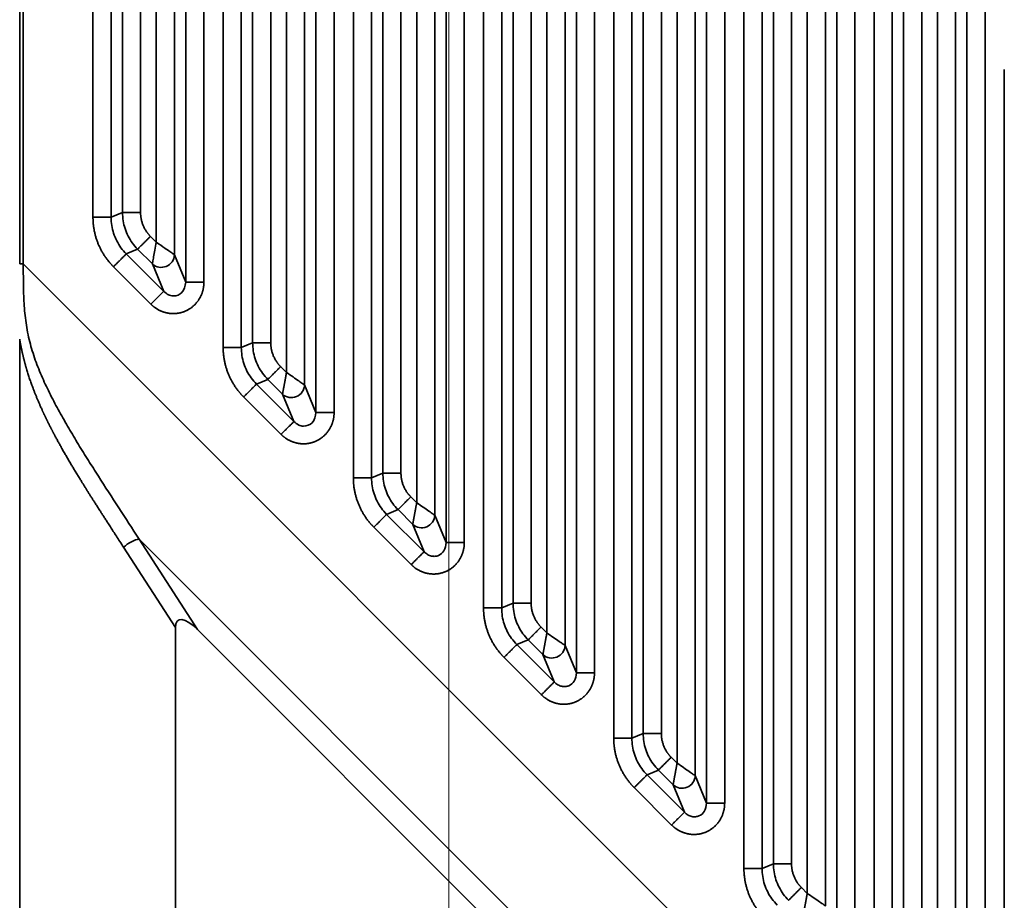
# Model space of a CAD drawing. Header units: millimetres. Extents: x 31 to 1647, y 187 to 975.
# Tile 47 of 151: x 1026 to 1064, y 438 to 471. Entities that reach past the tile are written whole.
import ezdxf

# ---------------------------------------------------------------- set-up
doc = ezdxf.new("R2010")
doc.units = ezdxf.units.MM
doc.layers.add('1', color=7, linetype='Continuous', true_color=0xffffff)
doc.styles.add('kanji2', font='simplex.shx', dxfattribs={"bigfont": 'bigfont.shx'})
doc.dimstyles.get("Standard").update_dxf_attribs({"dimtxt": 0.18, "dimasz": 0.18, "dimexe": 0.18, "dimexo": 0.0625, "dimgap": 0.09, "dimtad": 0, "dimtih": 1, "dimtoh": 1, "dimdec": 4, "dimzin": 0, "dimdsep": 46, "dimtxsty": 'Standard', "dimcen": 0.09, "dimadec": 0, "dimazin": 0, "dimtfac": 1, "dimtdec": 4, "dimtofl": 0, "dimtmove": 0, "dimatfit": 3, "dimfxl": 1, "dimtolj": 1, "dimtzin": 0, "dimarcsym": 0})

# ---------------------------------------------------------------- blocks, each defined once
blk = doc.blocks.new('_U14')
at = {"layer": '1', "color": 146, "lineweight": 13}
for p, q in [((1042.396509, 415.784238), (1042.396509, 818.404317)), ((1619.316509, 415.784238), (1619.316509, 818.404317)), ((1042.396509, 816.404317), (1045.396506, 817.208165)), ((1619.316509, 816.404317), (1616.316506, 817.208165)), ((1042.396509, 816.404317), (1619.316509, 816.404317)), ((1042.396509, 816.404317), (1045.396512, 815.600469)), ((1619.316509, 816.404317), (1616.316512, 815.600469))]:
    blk.add_line(p, q, dxfattribs=at)
at = {"layer": '1', "color": 146, "linetype": 'Continuous', "lineweight": 13, "insert": (1324.478493, 816.170809), "char_height": 3, "attachment_point": 7, "line_spacing_factor": 0.63253, "style": 'kanji2'}
blk.add_mtext('\\W0.9303;576.9', dxfattribs=at)
blk = doc.blocks.new('_Open')
at = {"color": 0, "linetype": 'ByBlock', "lineweight": -2}
for p, q in [((-1, 0.166667), (0, 0)), ((-1, -0.166667), (0, 0)), ((0, 0), (-1, 0))]:
    blk.add_line(p, q, dxfattribs=at)
blk = doc.blocks.new('_U28')
at = {"layer": '1', "color": 146, "lineweight": 13}
for p, q in [((1619.316509, 703.864238), (966.892589, 703.864238)), ((968.892589, 703.864238), (968.088741, 700.864235)), ((968.892589, 703.864238), (968.892589, 415.784238)), ((968.892589, 703.864238), (969.696437, 700.864241)), ((968.892589, 415.784238), (968.088741, 418.784235)), ((968.892589, 415.784238), (969.696437, 418.784241)), ((1619.316509, 415.784238), (966.892589, 415.784238))]:
    blk.add_line(p, q, dxfattribs=at)
at = {"layer": '1', "color": 146, "linetype": 'Continuous', "lineweight": 13, "insert": (969.420097, 553.422222), "char_height": 3, "attachment_point": 7, "rotation": 90, "line_spacing_factor": 0.63253, "style": 'kanji2'}
blk.add_mtext('\\W0.9631;288.1', dxfattribs=at)

msp = doc.modelspace()

# ---------------------------------------------------------------- linework, layer by layer
at = {"layer": '1', "color": 18, "linetype": 'Continuous', "lineweight": 35}
for p, q in [((1062.2906, 431.4149), (1062.2906, 688.2336)), ((1062.9868, 688.2336), (1062.9868, 431.4149)), ((1061.8548, 687.1815), (1061.8548, 432.467)), ((1061.1587, 432.9472), (1061.1587, 686.7013)), ((1058.7262, 433.9065), (1058.7262, 685.7419)), ((1059.4224, 685.7419), (1059.4224, 433.9065)), ((1059.8582, 434.087), (1059.8582, 685.5614)), ((1060.5544, 685.5614), (1060.5544, 434.087)), ((1057.2906, 436.4149), (1057.2906, 683.2336)), ((1057.9868, 683.2336), (1057.9868, 436.4149)), ((1056.8548, 682.1815), (1056.8548, 437.467)), ((1056.1587, 437.9472), (1056.1587, 681.7013)), ((1053.7262, 438.9065), (1053.7262, 680.7419)), ((1054.4224, 680.7419), (1054.4224, 438.9065)), ((1054.8582, 439.087), (1054.8582, 680.5614)), ((1055.5544, 680.5614), (1055.5544, 439.087)), ((1052.2906, 441.4149), (1052.2906, 678.2336)), ((1052.9868, 678.2336), (1052.9868, 441.4149)), ((1051.8548, 677.1815), (1051.8548, 442.467)), ((1051.1587, 442.9472), (1051.1587, 676.7013)), ((1048.7262, 443.9065), (1048.7262, 675.7419)), ((1049.4224, 675.7419), (1049.4224, 443.9065)), ((1049.8582, 444.087), (1049.8582, 675.5614)), ((1050.5544, 675.5614), (1050.5544, 444.087)), ((1047.2906, 446.4149), (1047.2906, 673.2336)), ((1047.9868, 673.2336), (1047.9868, 446.4149)), ((1046.8548, 672.1815), (1046.8548, 447.467)), ((1046.1587, 447.9472), (1046.1587, 671.7013)), ((1043.7262, 448.9065), (1043.7262, 670.7419)), ((1044.4224, 670.7419), (1044.4224, 448.9065)), ((1044.8582, 449.087), (1044.8582, 670.5614)), ((1045.5544, 670.5614), (1045.5544, 449.087)), ((1032.2906, 461.4149), (1032.2906, 658.2336)), ((1032.9868, 658.2336), (1032.9868, 461.4149)), ((1025.9115, 462.1186), (1025.9115, 657.5302)), ((1026.0507, 462.1185), (1026.0509, 657.5302)), ((1031.8548, 657.1815), (1031.8548, 462.467)), ((1031.1587, 462.9472), (1031.1587, 656.7013)), ((1028.7262, 463.9065), (1028.7262, 655.7419)), ((1029.4224, 655.7419), (1029.4224, 463.9065)), ((1029.8582, 464.087), (1029.8582, 655.5614)), ((1030.5544, 655.5614), (1030.5544, 464.087)), ((1033.7262, 458.9065), (1033.7262, 564.9972)), ((1034.4224, 564.9972), (1034.4224, 458.9065)), ((1037.2906, 456.4149), (1037.2906, 564.9972)), ((1037.9868, 564.9972), (1037.9868, 456.4149)), ((1038.7262, 453.9065), (1038.7262, 564.9972)), ((1039.4224, 564.9972), (1039.4224, 453.9065)), ((1042.2906, 451.4149), (1042.2906, 564.9972)), ((1042.9868, 564.9972), (1042.9868, 451.4149)), ((1034.8582, 459.087), (1034.8582, 564.5614)), ((1035.5544, 564.5614), (1035.5544, 459.087)), ((1036.1587, 457.9472), (1036.1587, 564.5614)), ((1036.8548, 564.5614), (1036.8548, 457.467)), ((1039.8582, 454.087), (1039.8582, 564.5614)), ((1040.5544, 564.5614), (1040.5544, 454.087)), ((1041.1587, 452.9472), (1041.1587, 564.5614)), ((1041.8548, 564.5614), (1041.8548, 452.467)), ((1063.7262, 428.9065), (1063.7262, 469.5872)), ((1029.4224, 463.9065), (1029.8582, 464.087)), ((1030.933, 463.1728), (1031.1587, 462.9472)), ((1030.4408, 462.6806), (1030.005, 462.5001)), ((1030.005, 462.5001), (1031.4417, 461.0633)), ((1031.006, 462.1154), (1030.4408, 462.6806)), ((1026.0507, 462.1185), (1026.3964, 461.7727)), ((1031.4417, 461.0633), (1031.006, 462.1154)), ((1031.8548, 462.467), (1032.2906, 461.4149)), ((1026.3964, 461.7727), (1095.845, 392.3242)), ((1030.9495, 460.571), (1029.5127, 462.0078)), ((1025.9115, 459.2245), (1025.9115, 388.5821)), ((1034.4224, 458.9065), (1034.8582, 459.087)), ((1035.933, 458.1728), (1036.1587, 457.9472)), ((1035.4408, 457.6806), (1035.005, 457.5001)), ((1036.006, 457.1154), (1035.4408, 457.6806)), ((1035.005, 457.5001), (1036.4417, 456.0633)), ((1036.8548, 457.467), (1037.2906, 456.4149)), ((1035.9495, 455.571), (1034.5127, 457.0078)), ((1036.4417, 456.0633), (1036.006, 457.1154)), ((1039.4224, 453.9065), (1039.8582, 454.087)), ((1040.933, 453.1728), (1041.1587, 452.9472)), ((1040.4408, 452.6806), (1040.005, 452.5001)), ((1041.006, 452.1154), (1040.4408, 452.6806)), ((1040.005, 452.5001), (1041.4417, 451.0633)), ((1041.8548, 452.467), (1042.2906, 451.4149)), ((1040.9495, 450.571), (1039.5127, 452.0078)), ((1041.4417, 451.0633), (1041.006, 452.1154)), ((1032.7458, 448.0749), (1030.4958, 451.5497)), ((1089.162, 392.8835), (1030.4958, 451.5497)), ((1031.8965, 448.155), (1029.9006, 451.2374)), ((1044.4224, 448.9065), (1044.8582, 449.087)), ((1031.8965, 394.5671), (1031.8965, 448.155)), ((1045.933, 448.1728), (1046.1587, 447.9472)), ((1085.6873, 395.1335), (1032.7458, 448.0749)), ((1045.4408, 447.6806), (1045.005, 447.5001)), ((1045.005, 447.5001), (1046.4417, 446.0633)), ((1046.006, 447.1154), (1045.4408, 447.6806)), ((1046.8548, 447.467), (1047.2906, 446.4149)), ((1045.9495, 445.571), (1044.5127, 447.0078)), ((1046.4417, 446.0633), (1046.006, 447.1154)), ((1049.4224, 443.9065), (1049.8582, 444.087)), ((1050.933, 443.1728), (1051.1587, 442.9472)), ((1050.4408, 442.6806), (1050.005, 442.5001)), ((1050.005, 442.5001), (1051.4417, 441.0633)), ((1051.006, 442.1154), (1050.4408, 442.6806)), ((1051.8548, 442.467), (1052.2906, 441.4149)), ((1051.4417, 441.0633), (1051.006, 442.1154)), ((1050.9495, 440.571), (1049.5127, 442.0078)), ((1054.4224, 438.9065), (1054.8582, 439.087)), ((1055.933, 438.1728), (1056.1587, 437.9472))]:
    msp.add_line(p, q, dxfattribs=at)
for centre, major_axis, ratio, start_param, end_param in [((1031.3576, 462.467), (-0.4619, -0.1913), 0.964291, 0.4057201, 2.7358725), ((1036.3576, 457.467), (-0.4619, -0.1913), 0.964291, 0.4057201, 2.7358725), ((1041.3576, 452.467), (-0.4619, -0.1913), 0.964291, 0.4057201, 2.7358725), ((1030.1835, 451.2374), (-0.4281, -0.2772), 0.340691, 3.7022533, 5.1967021), ((1032.8159, 447.172), (-0.8137, 1.2566), 0.340677, 5.2730558, 6.7675128), ((1046.3576, 447.467), (-0.4619, -0.1913), 0.964291, 0.4057201, 2.7358725), ((1051.3576, 442.467), (-0.4619, -0.1913), 0.964291, 0.4057201, 2.7358725)]:
    msp.add_ellipse(centre, major_axis=major_axis, ratio=ratio, start_param=start_param, end_param=end_param, dxfattribs=at)
for points, degree, knots in [([(1029.8582, 464.087), (1029.8627, 464.087), (1029.871, 464.087), (1029.8953, 464.087), (1029.9112, 464.087), (1029.9501, 464.087), (1029.973, 464.087), (1030.025, 464.087), (1030.0542, 464.087), (1030.1177, 464.087), (1030.1521, 464.087), (1030.2251, 464.087), (1030.2636, 464.087), (1030.3434, 464.087), (1030.3847, 464.087), (1030.4688, 464.087), (1030.5116, 464.087), (1030.5544, 464.087)], 3, [0, 0, 0, 0, 0.125, 0.125, 0.25, 0.25, 0.375, 0.375, 0.5, 0.5, 0.625, 0.625, 0.75, 0.75, 0.875, 0.875, 1, 1, 1, 1]), ([(1030.4408, 462.6806), (1030.3706, 462.7577), (1030.2303, 462.9118), (1030.0685, 463.1811), (1029.9488, 463.47), (1029.8728, 463.7748), (1029.8631, 463.9829), (1029.8582, 464.087)], 3, [0, 0, 0, 0, 0.2000556, 0.4000581, 0.6000327, 0.8000049, 1, 1, 1, 1]), ([(1028.7262, 463.9065), (1028.769, 463.9065), (1028.8117, 463.9065), (1028.8958, 463.9065), (1028.9372, 463.9065), (1029.017, 463.9065), (1029.0555, 463.9065), (1029.1284, 463.9065), (1029.1628, 463.9065), (1029.2264, 463.9065), (1029.2555, 463.9065), (1029.3076, 463.9065), (1029.3305, 463.9065), (1029.3693, 463.9065), (1029.3853, 463.9065), (1029.4095, 463.9065), (1029.4179, 463.9065), (1029.4224, 463.9065)], 3, [0, 0, 0, 0, 0.125, 0.125, 0.25, 0.25, 0.375, 0.375, 0.5, 0.5, 0.625, 0.625, 0.75, 0.75, 0.875, 0.875, 1, 1, 1, 1]), ([(1029.4224, 463.9065), (1029.427, 463.8023), (1029.4362, 463.594), (1029.5117, 463.289), (1029.6314, 463), (1029.7937, 462.7308), (1029.9345, 462.577), (1030.005, 462.5001)], 3, [0, 0, 0, 0, 0.2000797, 0.4000102, 0.5999008, 0.799861, 1, 1, 1, 1]), ([(1030.933, 463.1728), (1030.9028, 463.1426), (1030.8726, 463.1124), (1030.8131, 463.0529), (1030.7839, 463.0237), (1030.7274, 462.9672), (1030.7002, 462.94), (1030.6486, 462.8884), (1030.6243, 462.8641), (1030.5794, 462.8192), (1030.5587, 462.7986), (1030.5219, 462.7617), (1030.5057, 462.7455), (1030.4783, 462.7181), (1030.467, 462.7068), (1030.4499, 462.6897), (1030.4439, 462.6837), (1030.4408, 462.6806)], 3, [0, 0, 0, 0, 0.125, 0.125, 0.25, 0.25, 0.375, 0.375, 0.5, 0.5, 0.625, 0.625, 0.75, 0.75, 0.875, 0.875, 1, 1, 1, 1]), ([(1031.1587, 462.9472), (1031.1211, 462.7424), (1031.0838, 462.5394), (1031.042, 462.3116), (1031.0304, 462.2484), (1031.0176, 462.1788), (1031.0141, 462.1598), (1031.0088, 462.1307), (1031.0069, 462.1207), (1031.006, 462.1154)], 3, [0, 0, 0, 0, 0.5, 0.5, 0.75, 0.75, 0.875, 0.875, 1, 1, 1, 1]), ([(1031.1587, 462.9472), (1031.272, 462.8706), (1031.4637, 462.7408), (1031.679, 462.5874), (1031.8114, 462.4976), (1031.8408, 462.4769), (1031.8548, 462.467)], 3, [0, 0, 0, 0, 0.3564167, 0.6034055, 0.8113943, 1, 1, 1, 1]), ([(1030.005, 462.5001), (1030.0018, 462.4969), (1029.9959, 462.491), (1029.9787, 462.4738), (1029.9675, 462.4625), (1029.94, 462.4351), (1029.9238, 462.4189), (1029.887, 462.3821), (1029.8664, 462.3615), (1029.8214, 462.3165), (1029.7971, 462.2922), (1029.7455, 462.2406), (1029.7183, 462.2134), (1029.6619, 462.157), (1029.6326, 462.1277), (1029.5732, 462.0683), (1029.5429, 462.038), (1029.5127, 462.0078)], 3, [0, 0, 0, 0, 0.125, 0.125, 0.25, 0.25, 0.375, 0.375, 0.5, 0.5, 0.625, 0.625, 0.75, 0.75, 0.875, 0.875, 1, 1, 1, 1]), ([(1025.9115, 462.1186), (1025.9247, 462.1186), (1025.9705, 462.1185), (1026.0174, 462.1185), (1026.0507, 462.1185)], 3, [0, 0, 0, 0, 0.2919906, 1, 1, 1, 1]), ([(1030.4958, 451.5497), (1030.2355, 451.9515), (1029.9749, 452.3531), (1029.4537, 453.157), (1029.1931, 453.5593), (1028.8051, 454.1664), (1028.6762, 454.3694), (1028.4204, 454.7771), (1028.2933, 454.9819), (1028.042, 455.394), (1027.9177, 455.6013), (1027.6733, 456.0191), (1027.5531, 456.2296), (1027.319, 456.6546), (1027.2049, 456.8692), (1027.0407, 457.195), (1026.9872, 457.3042), (1026.8828, 457.5242), (1026.832, 457.6349), (1026.6847, 457.9695), (1026.5933, 458.1958), (1026.4299, 458.6566), (1026.3578, 458.891), (1026.2677, 459.2485), (1026.2407, 459.3686), (1026.1928, 459.6107), (1026.172, 459.7327), (1026.1366, 459.9782), (1026.1218, 460.1018), (1026.0974, 460.3501), (1026.0877, 460.4749), (1026.0726, 460.7253), (1026.067, 460.8511), (1026.0589, 461.1033), (1026.0563, 461.2298), (1026.0528, 461.4831), (1026.0518, 461.61), (1026.0506, 461.864), (1026.0505, 461.9911), (1026.0507, 462.1185)], 3, [0, 0, 0, 0, 0.125, 0.125, 0.25, 0.25, 0.3125, 0.3125, 0.375, 0.375, 0.4375, 0.4375, 0.5, 0.5, 0.5625, 0.5625, 0.59375, 0.59375, 0.625, 0.625, 0.6875, 0.6875, 0.75, 0.75, 0.78125, 0.78125, 0.8125, 0.8125, 0.84375, 0.84375, 0.875, 0.875, 0.90625, 0.90625, 0.9375, 0.9375, 0.96875, 0.96875, 1, 1, 1, 1]), ([(1031.4417, 461.0633), (1031.5002, 461.0133), (1031.6061, 460.9227), (1031.8626, 460.8586), (1032.2197, 460.9985), (1032.2655, 461.2676), (1032.2906, 461.4149)], 3, [0, 0, 0, 0, 0.194505, 0.3521187, 0.6453377, 1, 1, 1, 1]), ([(1032.2906, 461.4149), (1032.2951, 461.4149), (1032.3035, 461.4149), (1032.3278, 461.4149), (1032.3437, 461.4149), (1032.3825, 461.4149), (1032.4054, 461.4149), (1032.4575, 461.4149), (1032.4866, 461.4149), (1032.5502, 461.4149), (1032.5846, 461.4149), (1032.6575, 461.4149), (1032.696, 461.4149), (1032.7759, 461.4149), (1032.8172, 461.4149), (1032.9013, 461.4149), (1032.944, 461.4149), (1032.9868, 461.4149)], 3, [0, 0, 0, 0, 0.125, 0.125, 0.25, 0.25, 0.375, 0.375, 0.5, 0.5, 0.625, 0.625, 0.75, 0.75, 0.875, 0.875, 1, 1, 1, 1]), ([(1031.4438, 461.0651), (1031.4409, 461.0618), (1031.4352, 461.0557), (1031.4181, 461.0385), (1031.4068, 461.0273), (1031.3791, 460.9999), (1031.3627, 460.9838), (1031.3254, 460.9472), (1031.3045, 460.9267), (1031.259, 460.8819), (1031.2344, 460.8576), (1031.1823, 460.8059), (1031.1549, 460.7786), (1031.0982, 460.7219), (1031.0689, 460.6924), (1031.0095, 460.6324), (1030.9794, 460.6017), (1030.9495, 460.571)], 3, [0, 0, 0, 0, 0.125, 0.125, 0.25, 0.25, 0.375, 0.375, 0.5, 0.5, 0.625, 0.625, 0.75, 0.75, 0.875, 0.875, 1, 1, 1, 1]), ([(1029.9006, 451.2374), (1029.3, 452.1648), (1029.0582, 452.5413), (1028.6138, 453.2332), (1028.3143, 453.7165), (1027.9533, 454.2991), (1027.6816, 454.7688), (1027.5413, 455.0113), (1027.3983, 455.272), (1027.2472, 455.5474), (1027.1238, 455.7874), (1026.622, 456.7634), (1026.326, 457.61), (1026.1836, 458.0174), (1026.073, 458.4546), (1025.9709, 458.8582), (1025.9115, 459.2245)], 2, [0, 0, 0, 0.125, 0.125, 0.25, 0.25, 0.375, 0.375, 0.4375, 0.4375, 0.5, 0.5, 0.75, 0.75, 0.875, 0.875, 1, 1, 1]), ([(1035.5544, 459.087), (1035.5337, 459.087), (1035.4917, 459.087), (1035.4283, 459.087), (1035.3644, 459.087), (1035.3005, 459.087), (1035.2374, 459.087), (1035.1758, 459.087), (1035.1168, 459.087), (1035.0613, 459.087), (1035.0101, 459.087), (1034.9644, 459.087), (1034.9252, 459.087), (1034.8935, 459.087), (1034.8697, 459.087), (1034.8619, 459.087), (1034.858, 459.087)], 3, [0, 0, 0, 0, 0.0605233, 0.1227247, 0.1866042, 0.2521616, 0.3193969, 0.3883099, 0.4589005, 0.5311687, 0.6051143, 0.6807373, 0.7580374, 0.8370147, 0.9176689, 1, 1, 1, 1]), ([(1035.4408, 457.6806), (1035.3706, 457.7577), (1035.2303, 457.9118), (1035.0685, 458.1811), (1034.9488, 458.47), (1034.8728, 458.7748), (1034.8631, 458.9829), (1034.8582, 459.087)], 3, [0, 0, 0, 0, 0.2000556, 0.4000581, 0.6000327, 0.8000049, 1, 1, 1, 1]), ([(1034.4221, 458.9065), (1034.4177, 458.9066), (1034.4093, 458.9066), (1034.3851, 458.9067), (1034.3692, 458.9067), (1034.3304, 458.9068), (1034.3075, 458.9068), (1034.2554, 458.9068), (1034.2263, 458.9068), (1034.1628, 458.9067), (1034.1284, 458.9067), (1034.0555, 458.9067), (1034.017, 458.9067), (1033.9371, 458.9066), (1033.8958, 458.9066), (1033.8117, 458.9066), (1033.769, 458.9065), (1033.7262, 458.9065)], 3, [0, 0, 0, 0, 0.125, 0.125, 0.25, 0.25, 0.375, 0.375, 0.5, 0.5, 0.625, 0.625, 0.75, 0.75, 0.875, 0.875, 1, 1, 1, 1]), ([(1034.4224, 458.9065), (1034.427, 458.8023), (1034.4362, 458.594), (1034.5117, 458.289), (1034.6314, 458), (1034.7937, 457.7308), (1034.9345, 457.577), (1035.005, 457.5001)], 3, [0, 0, 0, 0, 0.2000797, 0.4000102, 0.5999008, 0.799861, 1, 1, 1, 1]), ([(1035.933, 458.1728), (1035.9028, 458.1426), (1035.8726, 458.1124), (1035.8131, 458.0529), (1035.7839, 458.0237), (1035.7274, 457.9672), (1035.7002, 457.94), (1035.6486, 457.8884), (1035.6243, 457.8641), (1035.5794, 457.8192), (1035.5587, 457.7986), (1035.5219, 457.7617), (1035.5057, 457.7455), (1035.4783, 457.7181), (1035.467, 457.7068), (1035.4499, 457.6897), (1035.4439, 457.6837), (1035.4408, 457.6806)], 3, [0, 0, 0, 0, 0.125, 0.125, 0.25, 0.25, 0.375, 0.375, 0.5, 0.5, 0.625, 0.625, 0.75, 0.75, 0.875, 0.875, 1, 1, 1, 1]), ([(1036.8548, 457.467), (1036.8504, 457.4701), (1036.842, 457.4759), (1036.8177, 457.4926), (1036.8018, 457.5036), (1036.7435, 457.5438), (1036.6906, 457.5803), (1036.4999, 457.7118), (1036.3301, 457.829), (1036.1587, 457.9472)], 3, [0, 0, 0, 0, 0.125, 0.125, 0.25, 0.25, 0.5, 0.5, 1, 1, 1, 1]), ([(1035.005, 457.5001), (1035.0018, 457.4969), (1034.9959, 457.491), (1034.9787, 457.4738), (1034.9675, 457.4625), (1034.94, 457.4351), (1034.9238, 457.4189), (1034.887, 457.3821), (1034.8664, 457.3615), (1034.8214, 457.3165), (1034.7971, 457.2922), (1034.7455, 457.2406), (1034.7183, 457.2134), (1034.6619, 457.157), (1034.6326, 457.1277), (1034.5732, 457.0683), (1034.5429, 457.038), (1034.5127, 457.0078)], 3, [0, 0, 0, 0, 0.125, 0.125, 0.25, 0.25, 0.375, 0.375, 0.5, 0.5, 0.625, 0.625, 0.75, 0.75, 0.875, 0.875, 1, 1, 1, 1]), ([(1036.4438, 456.0651), (1036.4409, 456.0618), (1036.4352, 456.0557), (1036.4181, 456.0385), (1036.4068, 456.0273), (1036.3791, 455.9999), (1036.3627, 455.9838), (1036.3254, 455.9472), (1036.3045, 455.9267), (1036.259, 455.8819), (1036.2344, 455.8576), (1036.1823, 455.8059), (1036.1549, 455.7786), (1036.0982, 455.7219), (1036.0689, 455.6924), (1036.0095, 455.6324), (1035.9794, 455.6017), (1035.9495, 455.571)], 3, [0, 0, 0, 0, 0.125, 0.125, 0.25, 0.25, 0.375, 0.375, 0.5, 0.5, 0.625, 0.625, 0.75, 0.75, 0.875, 0.875, 1, 1, 1, 1]), ([(1036.4417, 456.0633), (1036.5002, 456.0133), (1036.6061, 455.9227), (1036.8626, 455.8586), (1037.2197, 455.9985), (1037.2655, 456.2676), (1037.2906, 456.4149)], 3, [0, 0, 0, 0, 0.194505, 0.3521187, 0.6453377, 1, 1, 1, 1]), ([(1037.9868, 456.4149), (1037.9439, 456.4154), (1037.901, 456.4158), (1037.8165, 456.4163), (1037.775, 456.4164), (1037.6947, 456.4165), (1037.656, 456.4164), (1037.5827, 456.4161), (1037.5481, 456.4158), (1037.4843, 456.4154), (1037.455, 456.4151), (1037.4027, 456.4146), (1037.3797, 456.4144), (1037.3408, 456.4141), (1037.3249, 456.4141), (1037.3006, 456.4142), (1037.2923, 456.4144), (1037.2879, 456.4148)], 3, [0, 0, 0, 0, 0.125, 0.125, 0.25, 0.25, 0.375, 0.375, 0.5, 0.5, 0.625, 0.625, 0.75, 0.75, 0.875, 0.875, 1, 1, 1, 1]), ([(1039.4221, 453.9065), (1039.4177, 453.9066), (1039.4093, 453.9066), (1039.3851, 453.9067), (1039.3692, 453.9067), (1039.3304, 453.9068), (1039.3075, 453.9068), (1039.2554, 453.9068), (1039.2263, 453.9068), (1039.1628, 453.9067), (1039.1284, 453.9067), (1039.0555, 453.9067), (1039.017, 453.9067), (1038.9371, 453.9066), (1038.8958, 453.9066), (1038.8117, 453.9066), (1038.769, 453.9065), (1038.7262, 453.9065)], 3, [0, 0, 0, 0, 0.125, 0.125, 0.25, 0.25, 0.375, 0.375, 0.5, 0.5, 0.625, 0.625, 0.75, 0.75, 0.875, 0.875, 1, 1, 1, 1]), ([(1039.4224, 453.9065), (1039.427, 453.8023), (1039.4362, 453.594), (1039.5117, 453.289), (1039.6314, 453), (1039.7937, 452.7308), (1039.9345, 452.577), (1040.005, 452.5001)], 3, [0, 0, 0, 0, 0.2000797, 0.4000102, 0.5999008, 0.799861, 1, 1, 1, 1]), ([(1040.5544, 454.087), (1040.5337, 454.087), (1040.4917, 454.087), (1040.4283, 454.087), (1040.3644, 454.087), (1040.3005, 454.087), (1040.2374, 454.087), (1040.1758, 454.087), (1040.1168, 454.087), (1040.0613, 454.087), (1040.0101, 454.087), (1039.9644, 454.087), (1039.9252, 454.087), (1039.8935, 454.087), (1039.8697, 454.087), (1039.8619, 454.087), (1039.858, 454.087)], 3, [0, 0, 0, 0, 0.0605233, 0.1227247, 0.1866042, 0.2521616, 0.3193969, 0.3883099, 0.4589005, 0.5311687, 0.6051143, 0.6807373, 0.7580374, 0.8370147, 0.9176689, 1, 1, 1, 1]), ([(1040.4408, 452.6806), (1040.3706, 452.7577), (1040.2303, 452.9118), (1040.0685, 453.1811), (1039.9488, 453.47), (1039.8728, 453.7748), (1039.8631, 453.9829), (1039.8582, 454.087)], 3, [0, 0, 0, 0, 0.2000556, 0.4000581, 0.6000327, 0.8000049, 1, 1, 1, 1]), ([(1040.933, 453.1728), (1040.9028, 453.1426), (1040.8726, 453.1124), (1040.8131, 453.0529), (1040.7839, 453.0237), (1040.7274, 452.9672), (1040.7002, 452.94), (1040.6486, 452.8884), (1040.6243, 452.8641), (1040.5794, 452.8192), (1040.5587, 452.7986), (1040.5219, 452.7617), (1040.5057, 452.7455), (1040.4783, 452.7181), (1040.467, 452.7068), (1040.4499, 452.6897), (1040.4439, 452.6837), (1040.4408, 452.6806)], 3, [0, 0, 0, 0, 0.125, 0.125, 0.25, 0.25, 0.375, 0.375, 0.5, 0.5, 0.625, 0.625, 0.75, 0.75, 0.875, 0.875, 1, 1, 1, 1]), ([(1041.8548, 452.467), (1041.8504, 452.4701), (1041.842, 452.4759), (1041.8177, 452.4926), (1041.8018, 452.5036), (1041.7435, 452.5438), (1041.6906, 452.5803), (1041.4999, 452.7118), (1041.3301, 452.829), (1041.1587, 452.9472)], 3, [0, 0, 0, 0, 0.125, 0.125, 0.25, 0.25, 0.5, 0.5, 1, 1, 1, 1]), ([(1040.005, 452.5001), (1040.0018, 452.4969), (1039.9959, 452.491), (1039.9787, 452.4738), (1039.9675, 452.4625), (1039.94, 452.4351), (1039.9238, 452.4189), (1039.887, 452.3821), (1039.8664, 452.3615), (1039.8214, 452.3165), (1039.7971, 452.2922), (1039.7455, 452.2406), (1039.7183, 452.2134), (1039.6619, 452.157), (1039.6326, 452.1277), (1039.5732, 452.0683), (1039.5429, 452.038), (1039.5127, 452.0078)], 3, [0, 0, 0, 0, 0.125, 0.125, 0.25, 0.25, 0.375, 0.375, 0.5, 0.5, 0.625, 0.625, 0.75, 0.75, 0.875, 0.875, 1, 1, 1, 1]), ([(1041.4417, 451.0633), (1041.4852, 451.0239), (1041.5675, 450.9495), (1041.72, 450.8921), (1041.8664, 450.8818), (1042.0467, 450.9251), (1042.2529, 451.1005), (1042.2772, 451.3028), (1042.2906, 451.4149)], 3, [0, 0, 0, 0, 0.1471394, 0.2786232, 0.3963345, 0.5028923, 0.724384, 1, 1, 1, 1]), ([(1042.9868, 451.4149), (1042.9439, 451.4154), (1042.901, 451.4158), (1042.8165, 451.4163), (1042.775, 451.4164), (1042.6947, 451.4165), (1042.656, 451.4164), (1042.5827, 451.4161), (1042.5481, 451.4158), (1042.4843, 451.4154), (1042.455, 451.4151), (1042.4027, 451.4146), (1042.3797, 451.4144), (1042.3408, 451.4141), (1042.3249, 451.4141), (1042.3006, 451.4142), (1042.2923, 451.4144), (1042.2879, 451.4148)], 3, [0, 0, 0, 0, 0.125, 0.125, 0.25, 0.25, 0.375, 0.375, 0.5, 0.5, 0.625, 0.625, 0.75, 0.75, 0.875, 0.875, 1, 1, 1, 1]), ([(1041.4438, 451.0651), (1041.4409, 451.0618), (1041.4352, 451.0557), (1041.4181, 451.0385), (1041.4068, 451.0273), (1041.3791, 450.9999), (1041.3627, 450.9838), (1041.3254, 450.9472), (1041.3045, 450.9267), (1041.259, 450.8819), (1041.2344, 450.8576), (1041.1823, 450.8059), (1041.1549, 450.7786), (1041.0982, 450.7219), (1041.0689, 450.6924), (1041.0095, 450.6324), (1040.9794, 450.6017), (1040.9495, 450.571)], 3, [0, 0, 0, 0, 0.125, 0.125, 0.25, 0.25, 0.375, 0.375, 0.5, 0.5, 0.625, 0.625, 0.75, 0.75, 0.875, 0.875, 1, 1, 1, 1]), ([(1043.7262, 448.9065), (1043.769, 448.9065), (1043.8117, 448.9065), (1043.8958, 448.9065), (1043.9372, 448.9065), (1044.017, 448.9065), (1044.0555, 448.9065), (1044.1284, 448.9065), (1044.1628, 448.9065), (1044.2264, 448.9065), (1044.2555, 448.9065), (1044.3076, 448.9065), (1044.3305, 448.9065), (1044.3693, 448.9065), (1044.3853, 448.9065), (1044.4095, 448.9065), (1044.4179, 448.9065), (1044.4224, 448.9065)], 3, [0, 0, 0, 0, 0.125, 0.125, 0.25, 0.25, 0.375, 0.375, 0.5, 0.5, 0.625, 0.625, 0.75, 0.75, 0.875, 0.875, 1, 1, 1, 1]), ([(1044.4224, 448.9065), (1044.427, 448.8023), (1044.4362, 448.594), (1044.5117, 448.289), (1044.6314, 448), (1044.7937, 447.7308), (1044.9345, 447.577), (1045.005, 447.5001)], 3, [0, 0, 0, 0, 0.2000797, 0.4000102, 0.5999008, 0.799861, 1, 1, 1, 1]), ([(1045.5544, 449.087), (1045.5337, 449.087), (1045.4917, 449.087), (1045.4283, 449.087), (1045.3644, 449.087), (1045.3005, 449.087), (1045.2374, 449.087), (1045.1758, 449.087), (1045.1168, 449.087), (1045.0613, 449.087), (1045.0101, 449.087), (1044.9644, 449.087), (1044.9252, 449.087), (1044.8935, 449.087), (1044.8697, 449.087), (1044.8619, 449.087), (1044.858, 449.087)], 3, [0, 0, 0, 0, 0.0605233, 0.1227247, 0.1866042, 0.2521616, 0.3193969, 0.3883099, 0.4589005, 0.5311687, 0.6051143, 0.6807373, 0.7580374, 0.8370147, 0.9176689, 1, 1, 1, 1]), ([(1045.4408, 447.6806), (1045.3706, 447.7577), (1045.2303, 447.9118), (1045.0685, 448.1811), (1044.9488, 448.47), (1044.8728, 448.7748), (1044.8631, 448.9829), (1044.8582, 449.087)], 3, [0, 0, 0, 0, 0.2000556, 0.4000581, 0.6000327, 0.8000049, 1, 1, 1, 1]), ([(1045.933, 448.1728), (1045.9028, 448.1426), (1045.8726, 448.1124), (1045.8131, 448.0529), (1045.7839, 448.0237), (1045.7274, 447.9672), (1045.7002, 447.94), (1045.6486, 447.8884), (1045.6243, 447.8641), (1045.5794, 447.8192), (1045.5587, 447.7986), (1045.5219, 447.7617), (1045.5057, 447.7455), (1045.4783, 447.7181), (1045.467, 447.7068), (1045.4499, 447.6897), (1045.4439, 447.6837), (1045.4408, 447.6806)], 3, [0, 0, 0, 0, 0.125, 0.125, 0.25, 0.25, 0.375, 0.375, 0.5, 0.5, 0.625, 0.625, 0.75, 0.75, 0.875, 0.875, 1, 1, 1, 1]), ([(1046.8548, 447.467), (1046.8504, 447.4701), (1046.842, 447.4759), (1046.8177, 447.4926), (1046.8018, 447.5036), (1046.7435, 447.5438), (1046.6906, 447.5803), (1046.4999, 447.7118), (1046.3301, 447.829), (1046.1587, 447.9472)], 3, [0, 0, 0, 0, 0.125, 0.125, 0.25, 0.25, 0.5, 0.5, 1, 1, 1, 1]), ([(1045.005, 447.5001), (1045.0018, 447.4969), (1044.9959, 447.491), (1044.9787, 447.4738), (1044.9675, 447.4625), (1044.94, 447.4351), (1044.9238, 447.4189), (1044.887, 447.3821), (1044.8664, 447.3615), (1044.8214, 447.3165), (1044.7971, 447.2922), (1044.7455, 447.2406), (1044.7183, 447.2134), (1044.6619, 447.157), (1044.6326, 447.1277), (1044.5732, 447.0683), (1044.5429, 447.038), (1044.5127, 447.0078)], 3, [0, 0, 0, 0, 0.125, 0.125, 0.25, 0.25, 0.375, 0.375, 0.5, 0.5, 0.625, 0.625, 0.75, 0.75, 0.875, 0.875, 1, 1, 1, 1]), ([(1046.4417, 446.0633), (1046.4852, 446.0239), (1046.5675, 445.9495), (1046.72, 445.8921), (1046.8664, 445.8818), (1047.0467, 445.9251), (1047.2529, 446.1005), (1047.2772, 446.3028), (1047.2906, 446.4149)], 3, [0, 0, 0, 0, 0.1471394, 0.2786232, 0.3963345, 0.5028923, 0.724384, 1, 1, 1, 1]), ([(1047.2906, 446.4149), (1047.2951, 446.4149), (1047.3035, 446.4149), (1047.3278, 446.4149), (1047.3437, 446.4149), (1047.3825, 446.4149), (1047.4054, 446.4149), (1047.4575, 446.4149), (1047.4866, 446.4149), (1047.5502, 446.4149), (1047.5846, 446.4149), (1047.6575, 446.4149), (1047.696, 446.4149), (1047.7759, 446.4149), (1047.8172, 446.4149), (1047.9013, 446.4149), (1047.944, 446.4149), (1047.9868, 446.4149)], 3, [0, 0, 0, 0, 0.125, 0.125, 0.25, 0.25, 0.375, 0.375, 0.5, 0.5, 0.625, 0.625, 0.75, 0.75, 0.875, 0.875, 1, 1, 1, 1]), ([(1046.4438, 446.0651), (1046.4409, 446.0618), (1046.4352, 446.0557), (1046.4181, 446.0385), (1046.4068, 446.0273), (1046.3791, 445.9999), (1046.3627, 445.9838), (1046.3254, 445.9472), (1046.3045, 445.9267), (1046.259, 445.8819), (1046.2344, 445.8576), (1046.1823, 445.8059), (1046.1549, 445.7786), (1046.0982, 445.7219), (1046.0689, 445.6924), (1046.0095, 445.6324), (1045.9794, 445.6017), (1045.9495, 445.571)], 3, [0, 0, 0, 0, 0.125, 0.125, 0.25, 0.25, 0.375, 0.375, 0.5, 0.5, 0.625, 0.625, 0.75, 0.75, 0.875, 0.875, 1, 1, 1, 1]), ([(1050.5544, 444.087), (1050.5337, 444.087), (1050.4917, 444.087), (1050.4283, 444.087), (1050.3644, 444.087), (1050.3005, 444.087), (1050.2374, 444.087), (1050.1758, 444.087), (1050.1168, 444.087), (1050.0613, 444.087), (1050.0101, 444.087), (1049.9644, 444.087), (1049.9252, 444.087), (1049.8935, 444.087), (1049.8697, 444.087), (1049.8619, 444.087), (1049.858, 444.087)], 3, [0, 0, 0, 0, 0.0605233, 0.1227247, 0.1866042, 0.2521616, 0.3193969, 0.3883099, 0.4589005, 0.5311687, 0.6051143, 0.6807373, 0.7580374, 0.8370147, 0.9176689, 1, 1, 1, 1]), ([(1050.4408, 442.6806), (1050.3706, 442.7577), (1050.2303, 442.9118), (1050.0685, 443.1811), (1049.9488, 443.47), (1049.8728, 443.7748), (1049.8631, 443.9829), (1049.8582, 444.087)], 3, [0, 0, 0, 0, 0.2000556, 0.4000581, 0.6000327, 0.8000049, 1, 1, 1, 1]), ([(1048.7262, 443.9065), (1048.769, 443.9065), (1048.8117, 443.9065), (1048.8958, 443.9065), (1048.9372, 443.9065), (1049.017, 443.9065), (1049.0555, 443.9065), (1049.1284, 443.9065), (1049.1628, 443.9065), (1049.2264, 443.9065), (1049.2555, 443.9065), (1049.3076, 443.9065), (1049.3305, 443.9065), (1049.3693, 443.9065), (1049.3853, 443.9065), (1049.4095, 443.9065), (1049.4179, 443.9065), (1049.4224, 443.9065)], 3, [0, 0, 0, 0, 0.125, 0.125, 0.25, 0.25, 0.375, 0.375, 0.5, 0.5, 0.625, 0.625, 0.75, 0.75, 0.875, 0.875, 1, 1, 1, 1]), ([(1049.4224, 443.9065), (1049.427, 443.8023), (1049.4362, 443.594), (1049.5117, 443.289), (1049.6314, 443), (1049.7937, 442.7308), (1049.9345, 442.577), (1050.005, 442.5001)], 3, [0, 0, 0, 0, 0.2000797, 0.4000102, 0.5999008, 0.799861, 1, 1, 1, 1]), ([(1050.933, 443.1728), (1050.9028, 443.1426), (1050.8726, 443.1124), (1050.8131, 443.0529), (1050.7839, 443.0237), (1050.7274, 442.9672), (1050.7002, 442.94), (1050.6486, 442.8884), (1050.6243, 442.8641), (1050.5794, 442.8192), (1050.5587, 442.7986), (1050.5219, 442.7617), (1050.5057, 442.7455), (1050.4783, 442.7181), (1050.467, 442.7068), (1050.4499, 442.6897), (1050.4439, 442.6837), (1050.4408, 442.6806)], 3, [0, 0, 0, 0, 0.125, 0.125, 0.25, 0.25, 0.375, 0.375, 0.5, 0.5, 0.625, 0.625, 0.75, 0.75, 0.875, 0.875, 1, 1, 1, 1]), ([(1051.8548, 442.467), (1051.8504, 442.4701), (1051.842, 442.4759), (1051.8177, 442.4926), (1051.8018, 442.5036), (1051.7435, 442.5438), (1051.6906, 442.5803), (1051.4999, 442.7118), (1051.3301, 442.829), (1051.1587, 442.9472)], 3, [0, 0, 0, 0, 0.125, 0.125, 0.25, 0.25, 0.5, 0.5, 1, 1, 1, 1]), ([(1050.005, 442.5001), (1050.0018, 442.4969), (1049.9959, 442.491), (1049.9787, 442.4738), (1049.9675, 442.4625), (1049.94, 442.4351), (1049.9238, 442.4189), (1049.887, 442.3821), (1049.8664, 442.3615), (1049.8214, 442.3165), (1049.7971, 442.2922), (1049.7455, 442.2406), (1049.7183, 442.2134), (1049.6619, 442.157), (1049.6326, 442.1277), (1049.5732, 442.0683), (1049.5429, 442.038), (1049.5127, 442.0078)], 3, [0, 0, 0, 0, 0.125, 0.125, 0.25, 0.25, 0.375, 0.375, 0.5, 0.5, 0.625, 0.625, 0.75, 0.75, 0.875, 0.875, 1, 1, 1, 1]), ([(1051.4417, 441.0633), (1051.4852, 441.0239), (1051.5675, 440.9495), (1051.72, 440.8921), (1051.8664, 440.8818), (1052.0467, 440.9251), (1052.2529, 441.1005), (1052.2772, 441.3028), (1052.2906, 441.4149)], 3, [0, 0, 0, 0, 0.1471394, 0.2786232, 0.3963345, 0.5028923, 0.724384, 1, 1, 1, 1]), ([(1052.2906, 441.4149), (1052.2951, 441.4149), (1052.3035, 441.4149), (1052.3278, 441.4149), (1052.3437, 441.4149), (1052.3825, 441.4149), (1052.4054, 441.4149), (1052.4575, 441.4149), (1052.4866, 441.4149), (1052.5502, 441.4149), (1052.5846, 441.4149), (1052.6575, 441.4149), (1052.696, 441.4149), (1052.7759, 441.4149), (1052.8172, 441.4149), (1052.9013, 441.4149), (1052.944, 441.4149), (1052.9868, 441.4149)], 3, [0, 0, 0, 0, 0.125, 0.125, 0.25, 0.25, 0.375, 0.375, 0.5, 0.5, 0.625, 0.625, 0.75, 0.75, 0.875, 0.875, 1, 1, 1, 1]), ([(1051.4438, 441.0651), (1051.4409, 441.0618), (1051.4352, 441.0557), (1051.4181, 441.0385), (1051.4068, 441.0273), (1051.3791, 440.9999), (1051.3627, 440.9838), (1051.3254, 440.9472), (1051.3045, 440.9267), (1051.259, 440.8819), (1051.2344, 440.8576), (1051.1823, 440.8059), (1051.1549, 440.7786), (1051.0982, 440.7219), (1051.0689, 440.6924), (1051.0095, 440.6324), (1050.9794, 440.6017), (1050.9495, 440.571)], 3, [0, 0, 0, 0, 0.125, 0.125, 0.25, 0.25, 0.375, 0.375, 0.5, 0.5, 0.625, 0.625, 0.75, 0.75, 0.875, 0.875, 1, 1, 1, 1]), ([(1055.5544, 439.087), (1055.5337, 439.087), (1055.4917, 439.087), (1055.4283, 439.087), (1055.3644, 439.087), (1055.3005, 439.087), (1055.2374, 439.087), (1055.1758, 439.087), (1055.1168, 439.087), (1055.0613, 439.087), (1055.0101, 439.087), (1054.9644, 439.087), (1054.9252, 439.087), (1054.8935, 439.087), (1054.8697, 439.087), (1054.8619, 439.087), (1054.858, 439.087)], 3, [0, 0, 0, 0, 0.0605233, 0.1227247, 0.1866042, 0.2521616, 0.3193969, 0.3883099, 0.4589005, 0.5311687, 0.6051143, 0.6807373, 0.7580374, 0.8370147, 0.9176689, 1, 1, 1, 1]), ([(1055.4408, 437.6806), (1055.3706, 437.7577), (1055.2303, 437.9118), (1055.0685, 438.1811), (1054.9488, 438.47), (1054.8728, 438.7748), (1054.8631, 438.9829), (1054.8582, 439.087)], 3, [0, 0, 0, 0, 0.2000556, 0.4000581, 0.6000327, 0.8000049, 1, 1, 1, 1]), ([(1053.7262, 438.9065), (1053.769, 438.9065), (1053.8117, 438.9065), (1053.8958, 438.9065), (1053.9372, 438.9065), (1054.017, 438.9065), (1054.0555, 438.9065), (1054.1284, 438.9065), (1054.1628, 438.9065), (1054.2264, 438.9065), (1054.2555, 438.9065), (1054.3076, 438.9065), (1054.3305, 438.9065), (1054.3693, 438.9065), (1054.3853, 438.9065), (1054.4095, 438.9065), (1054.4179, 438.9065), (1054.4224, 438.9065)], 3, [0, 0, 0, 0, 0.125, 0.125, 0.25, 0.25, 0.375, 0.375, 0.5, 0.5, 0.625, 0.625, 0.75, 0.75, 0.875, 0.875, 1, 1, 1, 1]), ([(1054.4224, 438.9065), (1054.427, 438.8023), (1054.4362, 438.594), (1054.5117, 438.289), (1054.6314, 438), (1054.7937, 437.7308), (1054.9345, 437.577), (1055.005, 437.5001)], 3, [0, 0, 0, 0, 0.2000797, 0.4000102, 0.5999008, 0.799861, 1, 1, 1, 1]), ([(1055.933, 438.1728), (1055.9028, 438.1426), (1055.8726, 438.1124), (1055.8131, 438.0529), (1055.7839, 438.0237), (1055.7274, 437.9672), (1055.7002, 437.94), (1055.6486, 437.8884), (1055.6243, 437.8641), (1055.5794, 437.8192), (1055.5587, 437.7986), (1055.5219, 437.7617), (1055.5057, 437.7455), (1055.4783, 437.7181), (1055.467, 437.7068), (1055.4499, 437.6897), (1055.4439, 437.6837), (1055.4408, 437.6806)], 3, [0, 0, 0, 0, 0.125, 0.125, 0.25, 0.25, 0.375, 0.375, 0.5, 0.5, 0.625, 0.625, 0.75, 0.75, 0.875, 0.875, 1, 1, 1, 1]), ([(1056.8548, 437.467), (1056.8504, 437.4701), (1056.842, 437.4759), (1056.8177, 437.4926), (1056.8018, 437.5036), (1056.7435, 437.5438), (1056.6906, 437.5803), (1056.4999, 437.7118), (1056.3301, 437.829), (1056.1587, 437.9472)], 3, [0, 0, 0, 0, 0.125, 0.125, 0.25, 0.25, 0.5, 0.5, 1, 1, 1, 1])]:
    msp.add_open_spline(points, degree=degree, knots=knots, dxfattribs=at)
for points in [[(1030.5544, 464.087), (1030.5544, 463.83), (1030.7509, 463.355), (1030.933, 463.1728)], [(1029.5127, 462.0078), (1029.3258, 462.1947), (1029.032, 462.6342), (1028.8295, 463.1226), (1028.7262, 463.6416), (1028.7262, 463.9065)], [(1032.9868, 461.4149), (1032.9868, 461.2337), (1032.8854, 460.8888), (1032.6908, 460.5907), (1032.4195, 460.3646), (1032.0943, 460.2298), (1031.7427, 460.1974), (1031.3942, 460.2703), (1031.078, 460.4425), (1030.9495, 460.571)], [(1035.5544, 459.087), (1035.5544, 458.83), (1035.7509, 458.355), (1035.933, 458.1728)], [(1034.5127, 457.0078), (1034.3258, 457.1947), (1034.032, 457.6342), (1033.8295, 458.1226), (1033.7262, 458.6416), (1033.7262, 458.9065)], [(1037.9868, 456.4149), (1037.9868, 456.2337), (1037.8854, 455.8888), (1037.6908, 455.5907), (1037.4195, 455.3646), (1037.0943, 455.2298), (1036.7427, 455.1974), (1036.3942, 455.2703), (1036.078, 455.4425), (1035.9495, 455.571)], [(1039.5127, 452.0078), (1039.3258, 452.1947), (1039.032, 452.6342), (1038.8295, 453.1226), (1038.7262, 453.6416), (1038.7262, 453.9065)], [(1040.5544, 454.087), (1040.5544, 453.83), (1040.7509, 453.355), (1040.933, 453.1728)], [(1042.9868, 451.4149), (1042.9868, 451.2337), (1042.8854, 450.8888), (1042.6908, 450.5907), (1042.4195, 450.3646), (1042.0943, 450.2298), (1041.7427, 450.1974), (1041.3942, 450.2703), (1041.078, 450.4425), (1040.9495, 450.571)], [(1044.5127, 447.0078), (1044.3258, 447.1947), (1044.032, 447.6342), (1043.8295, 448.1226), (1043.7262, 448.6416), (1043.7262, 448.9065)], [(1045.5544, 449.087), (1045.5544, 448.83), (1045.7509, 448.355), (1045.933, 448.1728)], [(1047.9868, 446.4149), (1047.9868, 446.2337), (1047.8854, 445.8888), (1047.6908, 445.5907), (1047.4195, 445.3646), (1047.0943, 445.2298), (1046.7427, 445.1974), (1046.3942, 445.2703), (1046.078, 445.4425), (1045.9495, 445.571)], [(1050.5544, 444.087), (1050.5544, 443.83), (1050.7509, 443.355), (1050.933, 443.1728)], [(1049.5127, 442.0078), (1049.3258, 442.1947), (1049.032, 442.6342), (1048.8295, 443.1226), (1048.7262, 443.6416), (1048.7262, 443.9065)], [(1052.9868, 441.4149), (1052.9868, 441.2337), (1052.8854, 440.8888), (1052.6908, 440.5907), (1052.4195, 440.3646), (1052.0943, 440.2298), (1051.7427, 440.1974), (1051.3942, 440.2703), (1051.078, 440.4425), (1050.9495, 440.571)], [(1055.5544, 439.087), (1055.5544, 438.83), (1055.7509, 438.355), (1055.933, 438.1728)], [(1054.5127, 437.0078), (1054.3258, 437.1947), (1054.032, 437.6342), (1053.8295, 438.1226), (1053.7262, 438.6416), (1053.7262, 438.9065)]]:
    msp.add_open_spline(points, degree=2, dxfattribs=at)
for points, weights in [([(1036.1587, 457.9472), (1036.1211, 457.7424), (1036.0838, 457.5394), (1036.042, 457.3116), (1036.0304, 457.2484), (1036.0176, 457.1788), (1036.0141, 457.1598), (1036.0088, 457.1307), (1036.0069, 457.1207), (1036.006, 457.1154)], [1, 1, 0.999999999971, 0.9999999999, 0.999999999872, 0.999999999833, 0.99999999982, 0.999999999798, 0.999999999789, 0.999999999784]), ([(1041.1587, 452.9472), (1041.1211, 452.7424), (1041.0838, 452.5394), (1041.042, 452.3116), (1041.0304, 452.2484), (1041.0176, 452.1788), (1041.0141, 452.1598), (1041.0088, 452.1307), (1041.0069, 452.1207), (1041.006, 452.1154)], [1, 1, 0.999999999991, 0.999999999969, 0.999999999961, 0.999999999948, 0.999999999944, 0.999999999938, 0.999999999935, 0.999999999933]), ([(1046.1587, 447.9472), (1046.1211, 447.7424), (1046.0838, 447.5394), (1046.042, 447.3116), (1046.0304, 447.2484), (1046.0176, 447.1788), (1046.0141, 447.1598), (1046.0088, 447.1307), (1046.0069, 447.1207), (1046.006, 447.1154)], [1, 1, 0.999999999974, 0.99999999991, 0.999999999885, 0.999999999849, 0.999999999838, 0.999999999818, 0.99999999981, 0.999999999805]), ([(1051.1587, 442.9472), (1051.1211, 442.7424), (1051.0838, 442.5394), (1051.042, 442.3116), (1051.0304, 442.2484), (1051.0176, 442.1788), (1051.0141, 442.1598), (1051.0088, 442.1307), (1051.0069, 442.1207), (1051.006, 442.1154)], [1, 1, 0.999999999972, 0.999999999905, 0.999999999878, 0.999999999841, 0.999999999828, 0.999999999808, 0.999999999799, 0.999999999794]), ([(1056.1587, 437.9472), (1056.1211, 437.7424), (1056.0838, 437.5394), (1056.042, 437.3116), (1056.0304, 437.2484), (1056.0176, 437.1788), (1056.0141, 437.1598), (1056.0088, 437.1307), (1056.0069, 437.1207), (1056.006, 437.1154)], [1, 1.00000000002, 0.999999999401, 0.999999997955, 0.999999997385, 0.99999999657, 0.999999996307, 0.99999999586, 0.999999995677, 0.999999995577])]:
    msp.add_rational_spline(points, weights, degree=3, knots=[0, 0, 0, 0, 0.5, 0.5, 0.75, 0.75, 0.875, 0.875, 1, 1, 1, 1], dxfattribs=at)

# ---------------------------------------------------------------- dimensions: what is measured, and where the dimension line sits
at = {"layer": '1', "color": 146, "linetype": 'Continuous', "lineweight": 13}
dim = msp.add_linear_dim(base=(1619.3165, 816.4043), p1=(1042.3965, 415.7842), p2=(1619.3165, 415.7842), dimstyle='Standard', override={"dimtxt": 3, "dimasz": 3, "dimexe": 2, "dimexo": 0, "dimgap": 0.6, "dimtad": 1, "dimtih": 1, "dimtoh": 0, "dimdec": 1, "dimlfac": 1, "dimzin": 8, "dimdsep": 46, "dimlunit": 2, "dimtxsty": 'kanji2', "dimblk1": 'Open', "dimblk2": 'Open', "dimsah": 1, "dimse1": 0, "dimse2": 0, "dimsd1": 0, "dimsd2": 0, "dimclrd": 146, "dimclre": 146, "dimclrt": 146, "dimtol": 0, "dimtm": -0.1, "dimtfac": 0.833333, "dimtdec": 2, "dimtofl": 1, "dimtmove": 0, "dimtzin": 8, "dimlwd": 13, "dimlwe": 13}, dxfattribs=at)
dim.commit()
dim.dimension.update_dxf_attribs({"geometry": '_U14', "text_midpoint": (1330.8565, 816.4043), "dimtype": 160})
dim = msp.add_linear_dim(base=(968.8926, 415.7842), p1=(1619.3165, 703.8642), p2=(1619.3165, 415.7842), angle=90, dimstyle='Standard', override={"dimtxt": 3, "dimasz": 3, "dimexe": 2, "dimexo": 0, "dimgap": 0.6, "dimtad": 1, "dimtih": 0, "dimtoh": 0, "dimdec": 1, "dimlfac": 1, "dimzin": 8, "dimdsep": 46, "dimlunit": 2, "dimtxsty": 'kanji2', "dimblk1": 'Open', "dimblk2": 'Open', "dimsah": 1, "dimse1": 0, "dimse2": 0, "dimsd1": 0, "dimsd2": 0, "dimclrd": 146, "dimclre": 146, "dimclrt": 146, "dimtol": 0, "dimtm": -0.1, "dimtfac": 0.833333, "dimtdec": 2, "dimtofl": 1, "dimtmove": 0, "dimtzin": 8, "dimlwd": 13, "dimlwe": 13}, dxfattribs=at)
dim.commit()
dim.dimension.update_dxf_attribs({"geometry": '_U28', "text_midpoint": (968.8926, 559.8242), "dimtype": 160})

doc.saveas('drawing.dxf')
